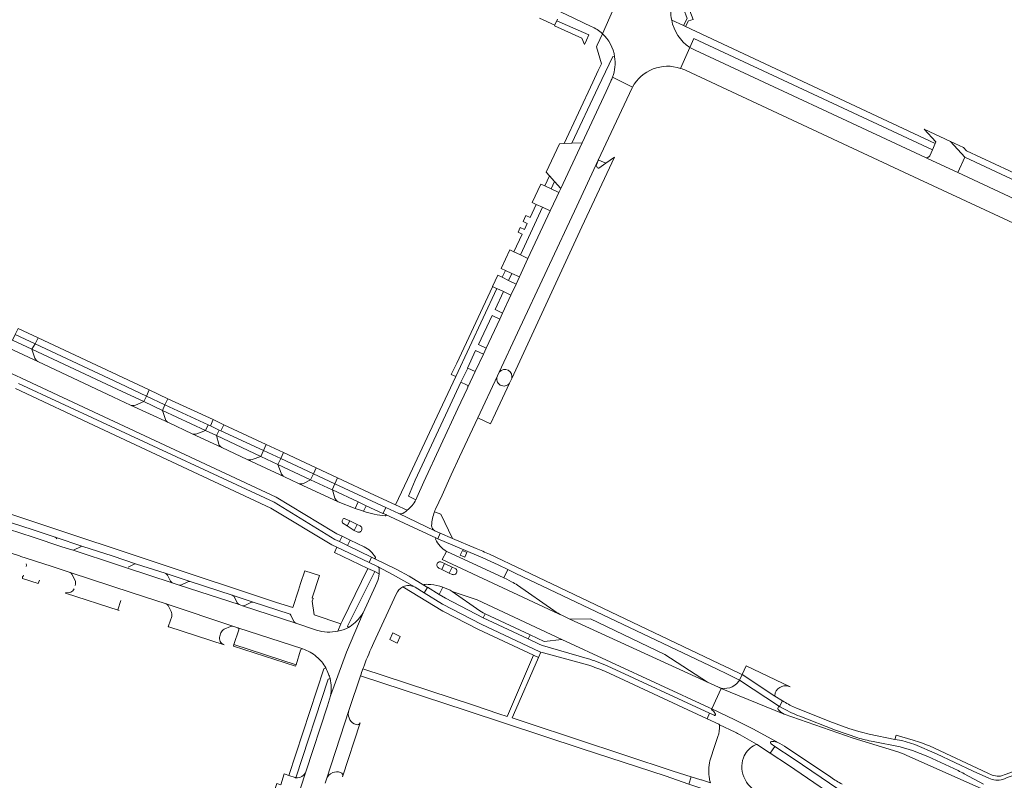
# Model space of a CAD drawing. Extents: x 152048 to 156914, y 461460 to 468786.
# Tile 44 of 256: x 152798 to 153090, y 464522 to 464747. Entities that reach past the tile are written whole.
import ezdxf

# ---------------------------------------------------------------- set-up
doc = ezdxf.new("R2010")
doc.units = 0
doc.header["$LTSCALE"] = 0.75
for name, color, linetype, lineweight in [('B-RO-VH-VERHARDING_ASFALT-GV', 251, 'CONTINUOUS', 18), ('B-RO-VH-VERHARDING_BEDRIJFSVLOERPLAAT-GV', 251, 'CONTINUOUS', 18), ('B-RO-VH-VERHARDING_BETON-GV', 251, 'CONTINUOUS', 18), ('B-RO-VH-VERHARDING_BETONSTRAATSTEEN-GV', 251, 'CONTINUOUS', 18), ('B-RO-VH-VERHARDING_SIERBESTRATING-GV', 251, 'CONTINUOUS', 18), ('B-RO-VH-VERHARDING_TEGEL-GV', 251, 'CONTINUOUS', 18)]:
    doc.layers.add(name, color=color, linetype=linetype, lineweight=lineweight)

msp = doc.modelspace()

# ---------------------------------------------------------------- linework, layer by layer
at = {"layer": 'B-RO-VH-VERHARDING_ASFALT-GV'}
for points in [[(152802.405, 464821.824), (152803.207, 464821.435), (152807.199, 464819.807), (152810.846, 464818.132), (152814.884, 464816.269), (152822.808, 464812.563), (152822.855, 464812.541), (152838.818, 464805.045), (152846.245, 464801.635), (152846.293, 464801.613), (152869.055, 464791.034), (152869.099, 464791.014), (152885.746, 464783.269), (152889.6, 464781.476), (152900.003, 464776.663), (152906.007, 464773.836), (152918.495, 464768.026), (152927.211, 464763.961), (152943.087, 464756.595), (152943.099, 464756.589), (152952.336, 464752.302), (152960.369, 464748.569), (152967.535, 464745.131)], [(152970.822, 464743.011), (152974.142, 464750.395)], [(152974.142, 464750.395), (152970.822, 464743.011)], [(152993.982, 464732.758), (152996.681, 464738.969)], [(153138.429, 464665.497), (153141.269, 464671.493), (153132.12, 464675.755), (153111.184, 464685.507), (153075.956, 464701.918), (153067.24, 464705.978), (153066.46, 464706.341), (152998.289, 464738.126), (152996.681, 464738.969), (152993.982, 464732.758)], [(152995.583, 464732.084), (153064.454, 464699.998), (153091.003, 464687.63), (153115.779, 464676.097), (153118.504, 464674.829), (153129.785, 464669.578), (153131.509, 464668.775), (153138.429, 464665.497)], [(152973.331, 464728.943), (152971.932, 464725.958), (152964.846, 464710.701), (152958.522, 464697.196), (152957.969, 464696.015), (152957.365, 464694.725), (152955.425, 464690.581), (152948.832, 464676.498), (152946.288, 464671.064), (152945.301, 464668.957), (152943.762, 464665.67), (152941.273, 464660.343), (152940.459, 464658.595), (152936.452, 464649.995), (152935.623, 464648.217), (152933.21, 464643.038), (152931.047, 464638.398), (152930.838, 464637.949), (152928.108, 464632.087), (152918.042, 464610.485), (152915.99, 464605.83)], [(152940.305, 464642.929), (152945.706, 464654.516), (152963.23, 464691.98), (152969.592, 464705.581), (152978.067, 464723.67), (152979.622, 464727.009), (152979.727, 464727.205), (152973.857, 464730.163), (152973.833, 464730.122)], [(152973.857, 464730.163), (152979.727, 464727.205)], [(152899.893, 464601.819), (152897.684, 464602.562), (152892.676, 464604.503), (152880.985, 464609.97), (152876.755, 464611.953), (152865.722, 464617.068), (152858.27, 464620.578), (152849.527, 464624.665), (152842.453, 464627.943), (152831.224, 464633.143), (152826.22, 464635.499), (152803.823, 464646.042), (152792.507, 464651.278), (152792.344, 464651.353), (152782.122, 464656.178), (152769.873, 464661.895), (152766.148, 464663.132)], [(152799.016, 464641.061), (152823.452, 464629.619), (152874.341, 464605.862), (152891.301, 464595.667), (152892.314, 464595.073), (152893.838, 464594.332), (152896.187, 464593.191), (152900.367, 464591.159)], [(152921.494, 464602.349), (152923.397, 464606.54), (152926.096, 464612.487), (152928.596, 464617.812), (152933.972, 464629.343), (152939.77, 464641.782), (152939.781, 464641.806), (152940.305, 464642.929)], [(152886.299, 464566.521), (152880.174, 464568.6), (152864.359, 464573.789), (152863.36, 464574.133), (152845.684, 464579.883), (152843.618, 464580.546), (152829.749, 464585.079), (152827.672, 464585.737), (152813.958, 464590.275), (152813.923, 464590.287), (152810.981, 464591.21), (152802.404, 464594.038), (152795.185, 464596.418), (152794.185, 464596.738), (152779.371, 464601.587), (152761.799, 464607.322), (152745.099, 464612.731), (152744.163, 464613.041), (152729.228, 464617.99), (152718.365, 464621.561), (152712.272, 464623.434)], [(152705.294, 464618.663), (152707.545, 464618.128), (152710.566, 464617.221), (152743.885, 464606.296), (152743.921, 464606.284), (152773.916, 464596.485), (152787.879, 464591.939), (152798.419, 464588.512), (152798.815, 464588.384), (152800.387, 464587.87), (152808.036, 464585.367), (152808.045, 464585.364), (152813.412, 464583.634), (152831.728, 464577.555), (152841.757, 464574.322), (152861.481, 464567.737), (152862.973, 464567.256), (152882.208, 464560.987)], [(152921.798, 464593.797), (152906.725, 464600.816)], [(152910.612, 464601.031), (152921.251, 464595.986)], [(152894.06, 464599.278), (152893.864, 464598.863)], [(152893.864, 464598.863), (152894.06, 464599.278)], [(152894.069, 464598.191), (152895.359, 464597.385), (152896.082, 464598.897), (152894.739, 464599.535)], [(152895.359, 464597.385), (152894.069, 464598.191)], [(152894.739, 464599.535), (152896.082, 464598.897), (152898.254, 464597.852), (152899.154, 464597.409)], [(152898.294, 464595.634), (152897.409, 464596.08), (152895.359, 464597.385)], [(152899.154, 464597.409), (152898.254, 464597.852), (152897.409, 464596.08)], [(152897.409, 464596.08), (152898.294, 464595.634)], [(152926.434, 464577.992), (152933.804, 464575.521), (152958.833, 464563.75), (153002.321, 464543.69), (153003.172, 464543.283), (153006.002, 464549.343), (153005.185, 464549.678), (153001.914, 464551.174), (152961.224, 464569.821), (152959.038, 464570.856), (152957.815, 464571.426), (152923.484, 464587.424), (152924.761, 464589.871)], [(152903.352, 464587.783), (152910.071, 464584.477), (152913.647, 464582.487), (152918.271, 464579.647)], [(152923.318, 464584.466), (152924.142, 464586.259), (152923.263, 464586.678)], [(152923.263, 464586.678), (152924.142, 464586.259), (152926.357, 464585.238), (152927.247, 464584.83)], [(152915.496, 464579.256), (152908.792, 464583.061), (152904.543, 464585.251)], [(152904.796, 464584.844), (152904.808, 464583.623)], [(152922.441, 464584.908), (152923.318, 464584.466)], [(152925.547, 464583.463), (152923.318, 464584.466), (152922.441, 464584.908)], [(152927.247, 464584.83), (152926.357, 464585.238), (152925.547, 464583.463), (152926.413, 464583.062)], [(152926.413, 464583.062), (152925.547, 464583.463)], [(152904.145, 464580.588), (152903.749, 464579.628), (152900.07, 464571.702), (152895.152, 464560.005), (152890.397, 464547.129), (152889.475, 464544.163), (152883.123, 464524.661), (152876.958, 464505.916)], [(152903.18, 464562.876), (152909.86, 464577.205)], [(152890.397, 464547.129), (152895.152, 464560.005), (152900.07, 464571.702)], [(152888.807, 464521.287), (152889.204, 464522.508), (152895.97, 464543.122), (152899.269, 464553.034)], [(153058.202, 464530.591), (153045.007, 464534.556), (153024.6, 464541.715), (153006.002, 464549.343), (153003.172, 464543.283)], [(153003.172, 464543.283), (153010.057, 464539.988), (153015.51, 464537.29), (153022.904, 464533.258), (153023.336, 464533.022), (153024.699, 464532.194), (153038.439, 464523.022)], [(153083.093, 464519.627), (153060.75, 464529.578)]]:
    msp.add_lwpolyline(points, dxfattribs=at)
for points in [[(152991.344, 464747.05, -0.151019), (152991.645, 464752.672)], [(152996.681, 464738.969, -0.2092676), (152991.344, 464747.05)], [(152967.535, 464745.131, -0.0912008), (152970.822, 464743.011)], [(152970.822, 464743.011, -0.1715072), (152974.465, 464736.206)], [(152974.465, 464736.206, -0.1270847), (152973.857, 464730.163)], [(152979.727, 464727.205, -0.3632023), (152993.982, 464732.758)], [(152993.982, 464732.758, -0.0363575), (152995.583, 464732.084)], [(152973.833, 464730.122, -0.0339175), (152973.331, 464728.943)], [(152772.132, 464652.422, -0.0239212), (152799.016, 464641.061)], [(152915.99, 464605.83, -0.0182413), (152915.658, 464605.147)], [(152915.658, 464605.147, -0.0967961), (152913.117, 464602.008)], [(152900.215, 464601.713, -0.0056039), (152899.893, 464601.819)], [(152906.597, 464600.345, -0.0510851), (152900.215, 464601.713)], [(152906.834, 464600.713, -0.5962968), (152906.597, 464600.345)], [(152906.725, 464600.816, -0.1510933), (152906.834, 464600.713)], [(152912.195, 464601.317, -0.2425357), (152910.612, 464601.031)], [(152913.117, 464602.008, -0.0267317), (152912.195, 464601.317)], [(152920.317, 464597.516, -0.0736014), (152921.194, 464601.604)], [(152921.194, 464601.604, -0.0966474), (152921.494, 464602.349)], [(152893.864, 464598.863, 0.4002723), (152894.069, 464598.191)], [(152894.069, 464598.191, -0.4002723), (152893.864, 464598.863)], [(152894.739, 464599.535, 0.4228615), (152894.06, 464599.278)], [(152894.06, 464599.278, -0.4228615), (152894.739, 464599.535)], [(152898.294, 464595.634, 1.0093042), (152899.154, 464597.409)], [(152899.154, 464597.409, -1.0093042), (152898.294, 464595.634)], [(152921.251, 464595.986, -0.2969798), (152920.317, 464597.516)], [(152921.483, 464593.476, -0.6949661), (152921.798, 464593.797)], [(152924.761, 464589.871, -0.1651964), (152921.483, 464593.476)], [(152900.367, 464591.159, -0.1582029), (152903.676, 464588.122)], [(152903.676, 464588.122, -0.7315243), (152903.352, 464587.783)], [(152923.263, 464586.678, 1.0211137), (152922.441, 464584.908)], [(152922.441, 464584.908, -1.0211137), (152923.263, 464586.678)], [(152904.782, 464583.246, -0.073301), (152904.145, 464580.588)], [(152904.543, 464585.251, -0.2483955), (152904.796, 464584.844)], [(152904.808, 464583.623, -0.010742), (152904.782, 464583.246)], [(152926.413, 464583.062, 1.0082234), (152927.247, 464584.83)], [(152927.247, 464584.83, -1.0082234), (152926.413, 464583.062)], [(152911.82, 464579.352, -0.2459223), (152915.496, 464579.256)], [(152918.271, 464579.647, -0.7374642), (152918.394, 464580.101)], [(152918.394, 464580.101, -0.043007), (152920.114, 464580.037)], [(152920.114, 464580.037, -0.0622007), (152923.65, 464579.293)], [(152909.86, 464577.205, -0.1901569), (152911.82, 464579.352)], [(152923.65, 464579.293, -0.0529815), (152926.434, 464577.992)], [(152900.07, 464571.702, -0.0218903), (152899.408, 464570.712)], [(152899.408, 464570.712, -0.0976759), (152895.703, 464567.322)], [(152892.545, 464566.245, -0.12232), (152886.299, 464566.521)], [(152895.703, 464567.322, -0.0649229), (152892.545, 464566.245)], [(152900.34, 464556.007, -0.0160921), (152903.18, 464562.876)], [(152882.208, 464560.987, -0.0959481), (152886.301, 464558.697)], [(152886.301, 464558.697, -0.0903957), (152889.001, 464555.401)], [(152889.001, 464555.401, -0.0426081), (152889.826, 464553.559)], [(152889.826, 464553.559, -0.0304949), (152890.263, 464552.218)], [(152899.269, 464553.034, -0.0042352), (152899.992, 464555.07)], [(152899.992, 464555.07, -0.0022241), (152900.34, 464556.007)], [(152890.263, 464552.218, -0.1135772), (152890.397, 464547.129)], [(153060.75, 464529.578, 0.0239065), (153058.202, 464530.591)], [(153038.439, 464523.022, 0.029121), (153041.757, 464521.009)]]:
    msp.add_lwpolyline(points, format="xyb", dxfattribs=at)
for points in [[(152922.183, 464593.595), (152922.831, 464595.28), (152921.251, 464595.986), (152910.612, 464601.031), (152906.745, 464602.817), (152905.958, 464601.173), (152906.725, 464600.816), (152921.798, 464593.797)], [(152902.568, 464588.164), (152901.803, 464586.57), (152904.543, 464585.251), (152908.792, 464583.061), (152915.496, 464579.256), (152918.093, 464577.646), (152919.066, 464579.159), (152918.271, 464579.647), (152913.647, 464582.487), (152910.071, 464584.477), (152903.352, 464587.783)], [(152926.434, 464577.992), (152934.624, 464572.243), (152935.581, 464571.673), (152936.15, 464571.406), (152949.483, 464565.146), (152953.569, 464563.228), (152958.833, 464563.75), (152933.804, 464575.521)], [(153001.914, 464551.174), (152989.292, 464559.386), (152967.287, 464569.929), (152961.224, 464569.821)]]:
    msp.add_lwpolyline(points, close=True, dxfattribs=at)
at = {"layer": 'B-RO-VH-VERHARDING_BEDRIJFSVLOERPLAAT-GV'}
msp.add_lwpolyline([(152907.945, 464563.772), (152910.103, 464562.737), (152911.036, 464564.682), (152908.878, 464565.717)], close=True, dxfattribs=at)
at = {"layer": 'B-RO-VH-VERHARDING_BETON-GV'}
for points in [[(152924.761, 464589.871), (152923.484, 464587.424), (152957.815, 464571.426)], [(152943.996, 464580.89), (152942.533, 464581.622), (152941.724, 464581.996), (152925.876, 464589.313), (152925.234, 464589.63)], [(152956.427, 464572.343), (152945.723, 464579.846)], [(152957.815, 464571.426), (152959.038, 464570.856), (152961.224, 464569.821), (152959.066, 464570.865)]]:
    msp.add_lwpolyline(points, dxfattribs=at)
for points in [[(152925.234, 464589.63, -0.0193819), (152924.761, 464589.871)], [(152945.723, 464579.846, 0.0313594), (152943.996, 464580.89)], [(152959.066, 464570.865, -0.0250153), (152956.427, 464572.343)]]:
    msp.add_lwpolyline(points, format="xyb", dxfattribs=at)
at = {"layer": 'B-RO-VH-VERHARDING_BETONSTRAATSTEEN-GV'}
for points in [[(152952.264, 464747.589), (152956.728, 464745.533), (152956.902, 464745.892), (152957.392, 464746.855), (152957.601, 464747.265)], [(153066.46, 464706.341), (153067.24, 464705.978), (153075.956, 464701.918), (153078.071, 464706.458), (153073.789, 464711.158), (153066.069, 464714.754), (153069.522, 464711.021), (153069.309, 464710.537), (153068.442, 464708.611), (153067.658, 464706.875)], [(152944.021, 464640.962), (152964.779, 464685.894), (152974.423, 464706.481), (152971.9, 464704.719), (152969.832, 464703.274), (152969.545, 464703.243), (152969.372, 464703.358), (152969.004, 464704.019), (152969.051, 464704.259), (152969.602, 464705.451), (152969.592, 464705.581), (152963.23, 464691.98)], [(152963.23, 464691.98), (152945.706, 464654.516), (152940.305, 464642.929)], [(152792.507, 464651.278), (152803.823, 464646.042)], [(152802.979, 464646.973), (152802.081, 464649.71), (152796.292, 464652.356), (152793.831, 464651.343)], [(152933.21, 464643.038), (152931.035, 464644.046), (152929, 464639.906), (152930.66, 464639.132)], [(152931.047, 464638.398), (152933.21, 464643.038)], [(152939.77, 464641.782), (152933.972, 464629.343), (152937.769, 464627.567)], [(152940.305, 464642.929), (152939.781, 464641.806), (152939.77, 464641.782)], [(152943.405, 464639.618), (152944.021, 464640.962)], [(152937.769, 464627.567), (152939.244, 464630.719), (152943.405, 464639.618)], [(152831.892, 464633.01), (152831.224, 464633.143), (152842.453, 464627.943)], [(152841.575, 464628.904), (152840.741, 464631.568), (152835.22, 464634.186), (152832.683, 464633.139)], [(152849.527, 464624.665), (152858.27, 464620.578)], [(152857.358, 464621.618), (152856.712, 464624.126), (152853.471, 464625.648), (152850.845, 464624.627)], [(152875.801, 464613.038), (152874.861, 464615.589), (152869.761, 464617.944), (152867.219, 464617.028)], [(152865.722, 464617.068), (152876.755, 464611.953)], [(152880.985, 464609.97), (152892.676, 464604.503)], [(152891.689, 464605.651), (152890.999, 464608.052), (152890.87, 464608.108), (152884.53, 464611.004), (152882.379, 464609.983)], [(152808.993, 464594.035), (152803.051, 464596.003), (152798.513, 464597.505)], [(152795.185, 464596.418), (152802.404, 464594.038), (152810.981, 464591.21)], [(152825.785, 464588.508), (152817.11, 464591.347)], [(152800.387, 464587.87), (152798.815, 464588.384)], [(152813.958, 464590.275), (152827.672, 464585.737)], [(152816.426, 464591.25), (152814.599, 464590.316)], [(152808.036, 464585.367), (152800.387, 464587.87)], [(152832.296, 464586.083), (152830.524, 464585.169)], [(152841.533, 464583.377), (152833.024, 464586.11), (152832.996, 464586.119)], [(152831.728, 464577.555), (152813.412, 464583.634)], [(152813.939, 464583.093), (152814.84, 464581.292)], [(152829.749, 464585.079), (152843.618, 464580.546)], [(152843.113, 464581.033), (152842.16, 464582.833)], [(152799.279, 464582.292), (152799.277, 464581.858), (152803.908, 464580.365), (152804.321, 464581.349)], [(152845.684, 464579.883), (152863.36, 464574.133)], [(152848.188, 464580.871), (152846.371, 464579.937)], [(152861.343, 464576.864), (152861.321, 464576.871), (152848.872, 464580.954)], [(152812.094, 464577.651), (152812.046, 464577.543), (152827.856, 464572.337)], [(152827.856, 464572.337), (152827.484, 464572.612), (152828.392, 464575.37)], [(152861.481, 464567.737), (152841.757, 464574.322)], [(152842.341, 464573.869), (152843.251, 464572.092)], [(152862.808, 464574.591), (152861.885, 464576.468)], [(152864.359, 464573.789), (152880.174, 464568.6)], [(152866.877, 464574.773), (152865.046, 464573.872)], [(152878.14, 464571.414), (152867.54, 464574.829), (152867.517, 464574.837)], [(152879.606, 464569.119), (152878.671, 464570.964)], [(152843.442, 464570.597), (152842.484, 464567.842), (152842.388, 464567.565), (152842.556, 464567.51), (152858.912, 464562.234)], [(152857.661, 464564.772), (152857.963, 464565.727)], [(152858.993, 464566.83), (152860.81, 464567.678)], [(152863.283, 464566.621), (152861.822, 464562.287), (152880.214, 464556.308), (152881.572, 464560.662)], [(152882.208, 464560.987), (152862.973, 464567.256)], [(153026.356, 464549.818), (153013.348, 464556.023), (153012.149, 464553.454), (153021.815, 464547.036), (153021.982, 464547.979)], [(153023.248, 464543.923), (153011.419, 464551.81), (153011.196, 464551.437)], [(153005.185, 464549.678), (153006.002, 464549.343), (153024.6, 464541.715)], [(152895.734, 464542.312), (152895.97, 464543.122), (152889.204, 464522.508)], [(152894.007, 464523.173), (152899.171, 464539.16)], [(153010.092, 464536.414), (153005.441, 464538.533)], [(153004.983, 464535.09), (153004.205, 464532.742), (153002.637, 464527.942)], [(153016.623, 464532.729), (153016.47, 464532.845), (153011.617, 464535.63)], [(153062.808, 464534.012), (153057.744, 464535.464), (153057.358, 464534.192), (153059.413, 464533.885), (153063.218, 464532.729), (153069.638, 464529.961), (153080.556, 464524.888), (153085.149, 464522.797)], [(153015.52, 464532.321), (153016.313, 464532.686)], [(153084.836, 464524.289), (153067.566, 464532.315)], [(153103.813, 464526.501), (153103.814, 464526.502), (153104.25, 464527.392), (153104.833, 464528.696), (153104.878, 464528.796), (153104.659, 464528.882), (153104.447, 464528.966), (153104.305, 464529.056), (153090.259, 464523.993), (153088.62, 464523.402)], [(152876.958, 464505.916), (152883.123, 464524.661)], [(153089.309, 464522.419), (153090.838, 464523.019), (153099.963, 464526.217)], [(152877.012, 464523.931), (152876.747, 464524.011), (152875.682, 464520.822), (152874.492, 464521.208), (152871.001, 464510.422), (152872.077, 464510.06), (152873.506, 464509.578), (152875.6, 464508.86)], [(152879.935, 464522.924), (152878.056, 464523.571), (152877.012, 464523.931)]]:
    msp.add_lwpolyline(points, dxfattribs=at)
for points in [[(152956.728, 464745.533), (152956.672, 464745.371), (152964.727, 464741.706), (152965.522, 464739.774), (152966.12, 464741.06), (152966.872, 464742.677), (152957.392, 464746.855), (152956.902, 464745.892)], [(152958.522, 464697.196), (152964.846, 464710.701), (152961.81, 464710.587), (152959.578, 464710.511), (152958.179, 464710.478), (152954.249, 464702.098), (152955.229, 464700.974), (152956.687, 464699.301)], [(153111.184, 464685.507), (153113.281, 464690.009), (153078.071, 464706.458), (153075.956, 464701.918)], [(152953.131, 464691.655), (152955.425, 464690.581), (152957.365, 464694.725), (152957.969, 464696.015), (152955.661, 464697.095), (152953.818, 464697.958), (152952.581, 464698.538), (152950.034, 464693.105), (152951.275, 464692.524)], [(152944.045, 464672.114), (152946.288, 464671.064), (152948.832, 464676.498), (152946.575, 464677.555), (152944.685, 464678.439), (152943.436, 464679.024), (152940.89, 464673.591), (152942.142, 464673.005)], [(152939.936, 464671.574), (152938.354, 464668.206), (152939.497, 464667.676), (152939.651, 464667.68), (152941.548, 464666.745), (152943.762, 464665.67), (152945.301, 464668.957), (152943.077, 464670.033), (152941.181, 464670.95)], [(152798.02, 464655.844), (152797.156, 464654.049), (152803.02, 464651.286), (152803.883, 464653.05)], [(152797.156, 464654.049), (152796.292, 464652.356), (152802.081, 464649.71), (152803.02, 464651.286)], [(152835.989, 464635.823), (152835.22, 464634.186), (152840.741, 464631.568), (152841.415, 464633.251)], [(152836.81, 464637.624), (152835.989, 464635.823), (152841.415, 464633.251), (152842.3, 464635.035)], [(152854.238, 464627.302), (152853.471, 464625.648), (152856.712, 464624.126), (152857.492, 464625.75), (152854.885, 464627.002)], [(152857.962, 464625.524), (152858.806, 464627.31), (152855.706, 464628.856), (152854.885, 464627.002), (152857.492, 464625.75)], [(152871.402, 464621.498), (152870.569, 464619.697), (152875.683, 464617.293), (152876.532, 464619.121)], [(152870.569, 464619.697), (152869.761, 464617.944), (152874.861, 464615.589), (152875.683, 464617.293)], [(152885.388, 464612.759), (152891.692, 464609.865), (152892.522, 464611.659), (152886.199, 464614.583)], [(152891.692, 464609.865), (152885.388, 464612.759), (152884.53, 464611.004), (152890.87, 464608.108)], [(153012.149, 464553.454), (153011.419, 464551.81), (153023.248, 464543.923), (153024.138, 464545.626), (153021.815, 464547.036)]]:
    msp.add_lwpolyline(points, close=True, dxfattribs=at)
for points in [[(153067.073, 464706.357, -0.1892321), (153066.46, 464706.341)], [(153067.658, 464706.875, -0.1985328), (153067.073, 464706.357)], [(152803.823, 464646.042, -0.179756), (152802.979, 464646.973)], [(152943.405, 464639.618, -0.8985685), (152939.77, 464641.782)], [(152939.77, 464641.782, 0.8985685), (152943.405, 464639.618)], [(152940.305, 464642.929, -0.7983802), (152944.021, 464640.962)], [(152944.021, 464640.962, 0.7983802), (152940.305, 464642.929)], [(152930.66, 464639.132, -0.2824998), (152931.047, 464638.398)], [(152832.683, 464633.139, -0.1757935), (152831.892, 464633.01)], [(152842.453, 464627.943, -0.2006122), (152841.575, 464628.904)], [(152850.845, 464624.627, -0.1851502), (152849.527, 464624.665)], [(152858.27, 464620.578, -0.165942), (152857.358, 464621.618)], [(152867.219, 464617.028, -0.1750167), (152865.722, 464617.068)], [(152876.755, 464611.953, -0.2006112), (152875.801, 464613.038)], [(152882.379, 464609.983, -0.2101817), (152880.985, 464609.97)], [(152892.676, 464604.503, -0.1755992), (152891.689, 464605.651)], [(152809.481, 464593.569, 0.1635318), (152808.993, 464594.035)], [(152817.11, 464591.347, 0.1737989), (152816.426, 464591.25)], [(152814.599, 464590.316, -0.1824793), (152813.958, 464590.275)], [(152800.347, 464586.129, -0.1942785), (152800.423, 464585.347)], [(152832.996, 464586.119, 0.1799649), (152832.296, 464586.083)], [(152799.608, 464582.783, -0.1562628), (152799.279, 464582.292)], [(152813.412, 464583.634, -0.2396841), (152813.939, 464583.093)], [(152842.16, 464582.833, 0.1340657), (152841.533, 464583.377)], [(152814.84, 464581.292, -0.1900309), (152814.915, 464579.771)], [(152843.618, 464580.546, -0.1491811), (152843.113, 464581.033)], [(152846.371, 464579.937, -0.1864244), (152845.684, 464579.883)], [(152848.872, 464580.954, 0.1828942), (152848.188, 464580.871)], [(152814.595, 464578.814, -0.3699839), (152812.094, 464577.651)], [(152861.885, 464576.468, 0.1513693), (152861.343, 464576.864)], [(152841.757, 464574.322, -0.1629283), (152842.341, 464573.869)], [(152863.36, 464574.133, -0.1485185), (152862.808, 464574.591)], [(152865.046, 464573.872, -0.2023648), (152864.359, 464573.789)], [(152867.517, 464574.837, 0.2032802), (152866.877, 464574.773)], [(152843.251, 464572.092, -0.2107659), (152843.442, 464570.597)], [(152878.671, 464570.964, 0.2150514), (152878.14, 464571.414)], [(152880.174, 464568.6, -0.1812377), (152879.606, 464569.119)], [(152857.963, 464565.727, -0.2011303), (152858.993, 464566.83)], [(152860.81, 464567.678, -0.1803748), (152861.481, 464567.737)], [(152862.973, 464567.256, -0.4132786), (152863.283, 464566.621)], [(152858.912, 464562.234, -0.4134644), (152857.661, 464564.772)], [(152881.572, 464560.662, -0.4032425), (152882.208, 464560.987)], [(153011.196, 464551.437, -0.3451912), (153005.185, 464549.678)], [(153021.982, 464547.979, -0.2526383), (153023.95, 464549.894)], [(153023.95, 464549.894, -0.1886905), (153026.356, 464549.818)], [(152896.174, 464540.045, -0.1879398), (152895.734, 464542.312)], [(153022.818, 464543.096, -0.5945177), (153023.248, 464543.923)], [(153024.6, 464541.715, -0.0901386), (153022.818, 464543.096)], [(152897.997, 464538.645, -0.1908274), (152896.174, 464540.045)], [(152899.171, 464539.16, -0.3926034), (152897.997, 464538.645)], [(153005.525, 464538.354, -0.1023551), (153004.983, 464535.09)], [(153005.441, 464538.533, -0.0430729), (153005.525, 464538.354)], [(153011.617, 464535.63, -0.0221673), (153010.092, 464536.414)], [(153067.566, 464532.315, 0.0212259), (153062.808, 464534.012)], [(153012.546, 464528.818, -0.1616425), (153015.52, 464532.321)], [(153016.313, 464532.686, -0.2417588), (153016.623, 464532.729)], [(153002.637, 464527.942, 0.1057183), (153002.508, 464522.541)], [(153013.028, 464522.38, -0.2037874), (153012.546, 464528.818)], [(152883.123, 464524.661, -0.3305064), (152880.176, 464522.891)], [(152889.204, 464522.508, -0.2225502), (152891.067, 464524.406)], [(152891.067, 464524.406, -0.2048627), (152893.371, 464524.444)], [(152893.371, 464524.444, -0.4043423), (152894.007, 464523.173)], [(153088.62, 464523.402, -0.162016), (153084.836, 464524.289)], [(152880.176, 464522.891, -0.0209228), (152879.935, 464522.924)], [(153002.508, 464522.541, 0.0227941), (153002.774, 464521.401)], [(153018.072, 464517.957, -0.1940459), (153013.028, 464522.38)], [(153085.149, 464522.797, 0.188478), (153089.309, 464522.419)]]:
    msp.add_lwpolyline(points, format="xyb", dxfattribs=at)
at = {"layer": 'B-RO-VH-VERHARDING_SIERBESTRATING-GV'}
msp.add_lwpolyline([(152971.9, 464704.719), (152969.785, 464705.616), (152969.592, 464705.581), (152969.602, 464705.451), (152969.051, 464704.259), (152969.004, 464704.019), (152969.372, 464703.358), (152969.545, 464703.243), (152969.832, 464703.274)], close=True, dxfattribs=at)
at = {"layer": 'B-RO-VH-VERHARDING_TEGEL-GV'}
for points in [[(152995.419, 464745.142), (152996.284, 464746.783), (152997.665, 464747.249), (152996.25, 464751.026), (152994.83, 464750.494), (152995.956, 464747.491), (152994.828, 464745.418)], [(153077.694, 464709.34), (153073.789, 464711.158), (153078.071, 464706.458), (153113.281, 464690.009), (153116.709, 464690.107), (153116.747, 464690.565), (153078.543, 464708.4)], [(152955.661, 464697.095), (152956.687, 464699.301), (152955.229, 464700.974), (152953.818, 464697.958)], [(152946.575, 464677.555), (152953.131, 464691.655), (152951.275, 464692.524), (152949.477, 464688.68), (152948.234, 464689.263), (152947.385, 464687.452), (152948.629, 464686.869), (152947.782, 464685.057), (152946.536, 464685.64), (152945.9, 464684.282), (152947.146, 464683.699), (152944.685, 464678.439)], [(152942.142, 464673.005), (152941.181, 464670.95), (152943.077, 464670.033), (152944.045, 464672.114)], [(152939.651, 464667.68), (152939.497, 464667.676), (152938.354, 464668.206), (152938.32, 464668.126), (152927.736, 464645.522), (152926.143, 464642.187), (152927.44, 464641.583)], [(152836.81, 464637.624), (152828.953, 464641.305), (152803.883, 464653.05), (152803.02, 464651.286), (152828.111, 464639.518), (152835.989, 464635.823)], [(152835.22, 464634.186), (152835.989, 464635.823), (152828.111, 464639.518), (152803.02, 464651.286), (152802.081, 464649.71), (152827.339, 464637.878)], [(152855.706, 464628.856), (152842.3, 464635.035), (152841.415, 464633.251), (152854.238, 464627.302), (152854.885, 464627.002)], [(152853.471, 464625.648), (152854.238, 464627.302), (152841.415, 464633.251), (152840.741, 464631.568)], [(152858.806, 464627.31), (152857.962, 464625.524), (152870.569, 464619.697), (152871.402, 464621.498)], [(152857.962, 464625.524), (152857.492, 464625.75), (152856.712, 464624.126), (152869.761, 464617.944), (152870.569, 464619.697)], [(152886.199, 464614.583), (152876.532, 464619.121), (152875.683, 464617.293), (152885.388, 464612.759)], [(152874.861, 464615.589), (152884.53, 464611.004), (152885.388, 464612.759), (152875.683, 464617.293)], [(152905.958, 464601.173), (152906.745, 464602.817), (152891.692, 464609.865), (152890.87, 464608.108), (152890.999, 464608.052), (152898.625, 464604.481), (152900.97, 464603.382), (152905.909, 464601.069)], [(152898.254, 464597.852), (152896.082, 464598.897), (152895.359, 464597.385), (152897.409, 464596.08)], [(152893.109, 464592.738), (152895.435, 464591.613), (152896.187, 464593.191), (152893.838, 464594.332)], [(152928.807, 464588.757), (152929.416, 464590.128), (152930.786, 464589.519), (152930.178, 464588.148)], [(152924.142, 464586.259), (152923.318, 464584.466), (152925.547, 464583.463), (152926.357, 464585.238)], [(152949.483, 464565.146), (152936.15, 464571.406), (152935.61, 464570.169), (152948.879, 464563.962)], [(152861.822, 464562.287), (152861.683, 464561.859), (152880.075, 464555.881), (152880.214, 464556.308)]]:
    msp.add_lwpolyline(points, close=True, dxfattribs=at)
for points in [[(153068.442, 464708.611), (153069.309, 464710.537), (152995.419, 464745.142), (152994.828, 464745.418), (152991.344, 464747.05)], [(152970.822, 464743.011), (152969.28, 464739.594), (152969.063, 464739.113), (152970.547, 464734.104), (152969.6, 464732.083)], [(152996.681, 464738.969), (152997.889, 464741.566), (153068.442, 464708.611)], [(152969.6, 464732.083), (152967.981, 464728.629), (152959.578, 464710.511), (152961.81, 464710.587), (152969.625, 464727.21), (152973.88, 464736.256), (152974.465, 464736.206)], [(152935.623, 464648.217), (152936.452, 464649.995), (152934.183, 464651.098), (152938.198, 464659.609), (152940.459, 464658.595), (152941.273, 464660.343), (152939.077, 464661.431), (152941.548, 464666.745), (152939.651, 464667.68), (152927.44, 464641.583), (152921.17, 464628.184), (152913.171, 464611.088), (152909.666, 464603.613), (152913.117, 464602.008)], [(152915.658, 464605.147), (152913.504, 464606.148), (152915.501, 464610.89), (152925.805, 464633.149), (152929, 464639.906), (152931.035, 464644.046), (152930.961, 464644.08), (152933.334, 464649.276), (152935.623, 464648.217)], [(152797.225, 464638.01), (152821.959, 464626.449), (152872.735, 464602.685), (152890.812, 464591.837), (152892.327, 464591.096), (152901.803, 464586.57), (152902.568, 464588.164), (152895.435, 464591.613), (152893.109, 464592.738), (152891.707, 464593.416), (152873.753, 464604.432), (152822.73, 464628.086), (152798.139, 464639.572)], [(152892.545, 464566.245), (152893.432, 464568.394), (152885.581, 464571.131), (152884.986, 464575.088), (152885.302, 464575.969), (152884.955, 464576.093), (152887.124, 464582.767), (152882.772, 464584.098), (152881.554, 464580.329), (152880.976, 464578.436), (152879.264, 464573.21), (152874.404, 464574.746), (152803.786, 464598.257), (152779.812, 464606.238), (152762.807, 464611.737), (152716.308, 464626.404), (152707.965, 464629.139), (152707.505, 464628.282), (152707.334, 464627.894)], [(152708.26, 464625.557), (152708.745, 464626.952), (152715.684, 464624.647), (152732.514, 464619.045), (152742.091, 464615.947), (152748.382, 464613.783), (152759.847, 464610.106), (152782.613, 464602.617), (152792.225, 464599.536), (152798.513, 464597.505), (152803.051, 464596.003), (152808.993, 464594.035), (152817.11, 464591.347), (152825.785, 464588.508), (152832.996, 464586.119), (152833.024, 464586.11), (152841.533, 464583.377), (152848.872, 464580.954), (152861.321, 464576.871), (152861.343, 464576.864), (152867.517, 464574.837), (152867.54, 464574.829), (152878.14, 464571.414)], [(152913.117, 464602.008), (152909.666, 464603.613), (152903.432, 464606.539), (152892.522, 464611.659), (152891.692, 464609.865), (152906.745, 464602.817), (152910.612, 464601.031)], [(152900.215, 464601.713), (152900.97, 464603.382), (152898.625, 464604.481), (152897.684, 464602.562)], [(152897.684, 464602.562), (152899.893, 464601.819)], [(152926.526, 464593.689), (152923.095, 464600.84), (152921.194, 464601.604)], [(152921.251, 464595.986), (152922.831, 464595.28), (152926.526, 464593.689)], [(152933.496, 464590.734), (152926.526, 464593.689), (152922.831, 464595.28), (152922.183, 464593.595), (152935.435, 464587.964), (152939.977, 464585.844), (152942.835, 464584.46), (152945.239, 464583.352), (153004.585, 464555.117), (153007.872, 464553.526), (153011.419, 464551.81), (153012.149, 464553.454)], [(152942.835, 464584.46), (152939.977, 464585.844), (152935.435, 464587.964), (152922.183, 464593.595), (152921.798, 464593.797)], [(152904.543, 464585.251), (152901.803, 464586.57), (152892.327, 464591.096), (152891.577, 464589.563), (152901.42, 464584.846), (152903.511, 464583.867)], [(152925.234, 464589.63), (152925.876, 464589.313), (152941.724, 464581.996), (152942.835, 464584.46)], [(153012.149, 464553.454), (153012.114, 464553.477), (153008.612, 464555.131), (153005.497, 464556.602), (152947.385, 464584.294), (152937.479, 464589.029)], [(152901.42, 464584.846), (152893.95, 464569.46), (152893.432, 464568.394), (152892.545, 464566.245)], [(152895.703, 464567.322), (152895.464, 464567.767), (152903.511, 464583.867), (152901.42, 464584.846)], [(152903.511, 464583.867), (152904.782, 464583.246)], [(152904.808, 464583.623), (152904.796, 464584.844)], [(152918.271, 464579.647), (152919.066, 464579.159)], [(152911.82, 464579.352), (152923.675, 464572.169), (152934.183, 464566.739), (152950.475, 464559.194), (152951.933, 464558.502)], [(152951.933, 464558.502), (152952.609, 464560.052), (152952.306, 464560.189), (152935.019, 464568.28), (152923.523, 464574.201), (152918.093, 464577.646), (152915.496, 464579.256)], [(152966.339, 464558.16), (152953.161, 464561.974), (152952.355, 464562.332), (152948.879, 464563.962), (152935.61, 464570.169), (152924.411, 464575.994), (152922.572, 464577.075), (152919.114, 464579.236), (152919.066, 464579.159), (152918.093, 464577.646), (152923.523, 464574.201), (152935.019, 464568.28), (152952.306, 464560.189), (152952.609, 464560.052), (152953.369, 464559.856), (152966.841, 464556.156)], [(152919.066, 464579.159), (152919.114, 464579.236), (152922.572, 464577.075), (152923.65, 464579.293)], [(152878.671, 464570.964), (152879.606, 464569.119)], [(152880.174, 464568.6), (152886.299, 464566.521)], [(152997.126, 464523.191), (152991.812, 464524.826), (152948.866, 464538.991), (152944.128, 464540.595), (152944.529, 464541.515), (152951.933, 464558.502), (152950.475, 464559.194), (152943.065, 464541.92), (152942.67, 464540.999), (152940.2, 464541.85), (152932.68, 464544.33), (152899.992, 464555.07)], [(152889.001, 464555.401), (152888.459, 464555.14), (152878.056, 464523.571), (152879.935, 464522.924)], [(152971.526, 464554.396), (153001.788, 464540.339)], [(153001.788, 464540.339), (153002.556, 464542.004), (152972.262, 464555.979)], [(152880.176, 464522.891), (152889.718, 464552.071), (152890.263, 464552.218)], [(152899.269, 464553.034), (152930.518, 464542.826), (152964.858, 464531.443), (152989.382, 464523.439), (152996.415, 464521.029), (152997.126, 464523.191)], [(153024.577, 464545.359), (153024.138, 464545.626), (153023.248, 464543.923)], [(153003.867, 464541.399), (153002.556, 464542.004), (153001.788, 464540.339), (153005.327, 464538.695)], [(153022.904, 464533.258), (153015.51, 464537.29), (153010.057, 464539.988), (153003.172, 464543.283), (153003.098, 464543.124), (153003.343, 464542.917), (153003.58, 464542.701), (153003.809, 464542.477), (153004.293, 464541.72)], [(153023.434, 464543.893), (153024.353, 464543.389)], [(153046.696, 464536.552), (153043.717, 464537.492), (153038.12, 464539.49), (153028.041, 464543.543)], [(153029.223, 464541.071), (153039.757, 464536.931), (153046.361, 464534.716)], [(153005.441, 464538.533), (153010.092, 464536.414)], [(153011.617, 464535.63), (153016.47, 464532.845), (153016.623, 464532.729)], [(153085.149, 464522.797), (153080.556, 464524.888), (153069.638, 464529.961), (153063.218, 464532.729), (153059.413, 464533.885), (153057.358, 464534.192), (153049.759, 464535.758)], [(153050.906, 464533.635), (153058.933, 464532.066), (153062.596, 464530.944), (153067.094, 464529.131), (153076.054, 464524.992)], [(153016.758, 464532.642), (153020.466, 464530.162), (153021.892, 464532.171), (153020.749, 464532.887)], [(153046.338, 464515.642), (153027.293, 464528.571), (153021.892, 464532.171), (153020.466, 464530.162), (153025.867, 464526.584), (153044.933, 464513.629)], [(153099.963, 464526.217), (153090.838, 464523.019), (153089.309, 464522.419)], [(153002.774, 464521.401), (153000.125, 464522.269), (152999.999, 464522.308), (152997.126, 464523.191), (152996.415, 464521.029), (153000, 464519.801), (153001.191, 464519.402)], [(153077.886, 464524.086), (153083.599, 464520.95)]]:
    msp.add_lwpolyline(points, dxfattribs=at)
for points in [[(152991.344, 464747.05, 0.2092676), (152996.681, 464738.969)], [(152974.465, 464736.206, 0.1715072), (152970.822, 464743.011)], [(152913.117, 464602.008, 0.0967961), (152915.658, 464605.147)], [(152899.893, 464601.819, 0.0056039), (152900.215, 464601.713)], [(152910.612, 464601.031, 0.2425357), (152912.195, 464601.317)], [(152912.195, 464601.317, 0.0267317), (152913.117, 464602.008)], [(152921.194, 464601.604, 0.0736014), (152920.317, 464597.516)], [(152920.317, 464597.516, 0.2969798), (152921.251, 464595.986)], [(152921.798, 464593.797, 0.6949661), (152921.483, 464593.476)], [(152921.483, 464593.476, 0.1651964), (152924.761, 464589.871)], [(152924.761, 464589.871, 0.0193819), (152925.234, 464589.63)], [(152937.479, 464589.029, 0.0013334), (152933.496, 464590.734)], [(152904.796, 464584.844, 0.2483955), (152904.543, 464585.251)], [(152904.782, 464583.246, 0.010742), (152904.808, 464583.623)], [(152915.496, 464579.256, 0.2459223), (152911.82, 464579.352)], [(152918.394, 464580.101, 0.7374642), (152918.271, 464579.647)], [(152920.114, 464580.037, 0.043007), (152918.394, 464580.101)], [(152923.65, 464579.293, 0.0622007), (152920.114, 464580.037)], [(152878.14, 464571.414, -0.2150514), (152878.671, 464570.964)], [(152879.606, 464569.119, 0.1812377), (152880.174, 464568.6)], [(152886.299, 464566.521, 0.12232), (152892.545, 464566.245)], [(152892.545, 464566.245, 0.0649229), (152895.703, 464567.322)], [(152972.262, 464555.979, 0.0366968), (152966.339, 464558.16)], [(152889.826, 464553.559, 0.0426081), (152889.001, 464555.401)], [(152890.263, 464552.218, 0.0304949), (152889.826, 464553.559)], [(152899.992, 464555.07, 0.0042352), (152899.269, 464553.034)], [(152966.841, 464556.156, -0.0277596), (152971.526, 464554.396)], [(153028.041, 464543.543, -0.0333908), (153024.577, 464545.359)], [(153023.248, 464543.923, -0.0855316), (153023.434, 464543.893)], [(153024.353, 464543.389, 0.034994), (153029.223, 464541.071)], [(153004.089, 464541.349, -0.2154358), (153003.867, 464541.399)], [(153004.293, 464541.72, -0.4640937), (153004.089, 464541.349)], [(153005.327, 464538.695, -0.0504588), (153005.441, 464538.533)], [(153010.092, 464536.414, 0.0221673), (153011.617, 464535.63)], [(153049.759, 464535.758, 0.0307391), (153046.696, 464536.552)], [(153020.749, 464532.887, -0.2230746), (153020.587, 464533.292)], [(153020.587, 464533.292, -0.1196514), (153020.659, 464533.527)], [(153020.659, 464533.527, -0.1725207), (153021.053, 464533.655)], [(153021.053, 464533.655, -0.1149972), (153022.904, 464533.258)], [(153046.361, 464534.716, 0.0283986), (153050.906, 464533.635)], [(153016.623, 464532.729, -0.1260758), (153016.758, 464532.642)], [(153076.054, 464524.992, -0.0196933), (153077.886, 464524.086)], [(152879.935, 464522.924, 0.0209228), (152880.176, 464522.891)], [(153089.309, 464522.419, -0.188478), (153085.149, 464522.797)]]:
    msp.add_lwpolyline(points, format="xyb", dxfattribs=at)

doc.saveas('drawing.dxf')
